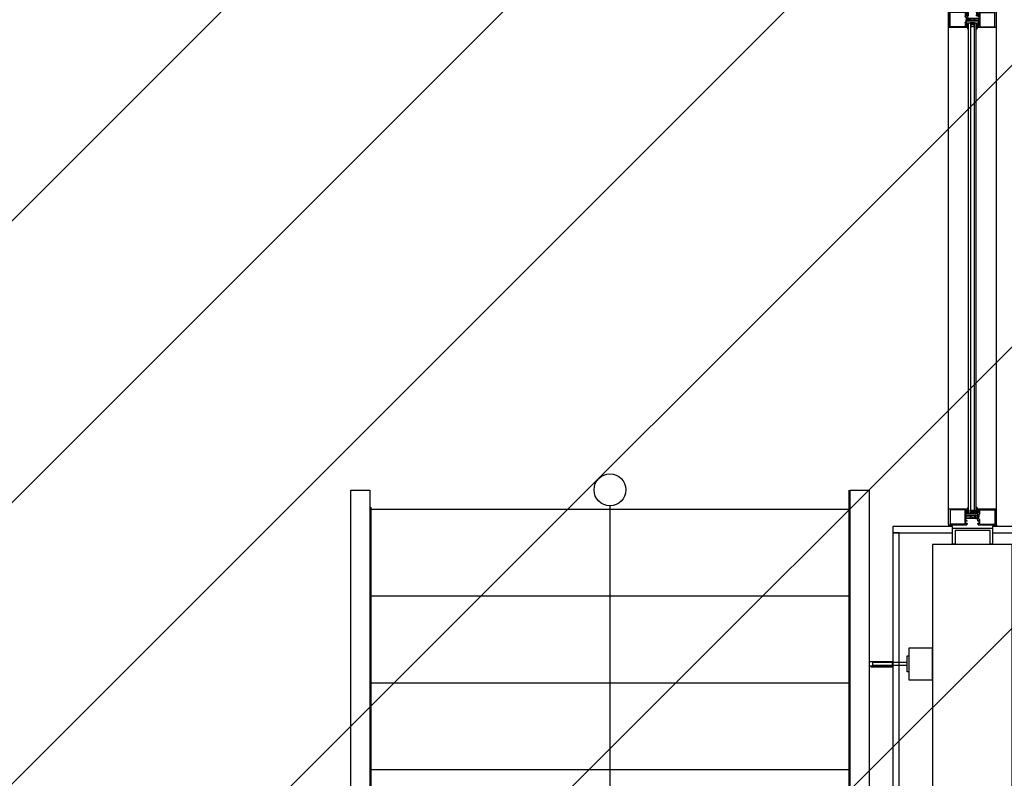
# Model space of a CAD drawing. Header units: millimetres. Extents: x 11314 to 117107, y -3618 to 64487.
# Tile 31 of 36: x 104006 to 107098, y 44539 to 46921. Entities that reach past the tile are written whole.
import ezdxf

# ---------------------------------------------------------------- set-up
doc = ezdxf.new("R2010")
doc.units = ezdxf.units.MM
doc.header["$MEASUREMENT"] = 0
doc.layers.get('0').update_dxf_attribs({"linetype": 'CONTINUOUS'})
for name, color, linetype in [('A-AREA-NIC', 8, 'CONTINUOUS'), ('A-FLOR-LEVL', 7, 'CONTINUOUS'), ('A-FLOR-STRS', 9, 'CONTINUOUS'), ('A-GLAZ', 8, 'CONTINUOUS'), ('I-WALL', 8, 'CONTINUOUS'), ('S-COLS', 7, 'CONTINUOUS')]:
    doc.layers.add(name, color=color, linetype=linetype)

# ---------------------------------------------------------------- blocks, each defined once
blk = doc.blocks.new('REY-W')
for p, q in [((53, 91.8), (53, 93.1)), ((79.2, 91.8), (79.2, 93.1)), ((-8.9, 39.2), (-8.9, 87.2)), ((48.4, 88.2), (-7.9, 88.2)), ((-3.9, 85.2), (-3.9, 41.2)), ((42.6, 85.7), (-3.4, 85.7)), ((43.1, 72.7), (43.1, 85.2)), ((46.4, 69.3), (43.2, 72.4)), ((45.7, 82.7), (45.7, 76.5)), ((47, 82.8), (46.2, 81.7)), ((46.2, 81.7), (46.2, 77.5)), ((47, 76.5), (46.2, 77.5)), ((46.2, 76), (47.4, 76)), ((46.4, 69.3), (46.4, 63.6)), ((46.4, 57.1), (46.4, 62.8)), ((47.2, 84.2), (47.4, 84.2)), ((47.2, 80.8), (47.2, 78.4)), ((48.7, 81.3), (47.7, 81.3)), ((48.7, 77.9), (47.7, 77.9)), ((47.9, 83.2), (47.9, 83.7)), ((48.7, 82.4), (47.9, 82.4)), ((47.9, 76.5), (47.9, 77)), ((48.7, 76.8), (47.9, 76.8)), ((48.9, 87.7), (48.9, 87.3)), ((48.9, 87.2), (48.9, 84.2)), ((48.9, 76), (48.9, 65.2)), ((48.9, 65.2), (48.9, 68)), ((54.6, 68), (48.9, 68)), ((49.2, 82.9), (49.2, 88)), ((49.2, 80.8), (49.2, 78.4)), ((49.2, 74), (49.2, 76.3)), ((49.2, 74), (51.8, 74)), ((49.4, 64.7), (49.7, 64.7)), ((50.1, 64.7), (49.4, 64.7)), ((51.7, 63.6), (50, 64.6)), ((51.7, 62.8), (50, 61.8)), ((51.4, 63.6), (50.1, 64.7)), ((51.4, 62.9), (50.1, 61.7)), ((51.5, 85.7), (51.5, 83.9)), ((51.5, 81.4), (51.5, 80.2)), ((51.5, 77.7), (51.5, 76.5)), ((51.8, 83.6), (51.9, 83.6)), ((51.8, 79.9), (51.9, 79.9)), ((51.8, 76.2), (51.9, 76.2)), ((52.2, 85.3), (52.2, 83.9)), ((52.2, 81.5), (52.2, 80.2)), ((52.2, 77.9), (52.2, 76.5)), ((53, 85.3), (53, 83.6)), ((53, 81.5), (53, 79.9)), ((53, 77.9), (53, 76.2)), ((54.6, 64.9), (54.6, 68)), ((54.6, 64.9), (56, 64.9)), ((54.9, 67.7), (54.9, 65.7)), ((86.1, 68.2), (55.4, 68.2)), ((55.8, 65.2), (55.4, 65.2)), ((55.8, 66.2), (57.2, 66.2)), ((55.8, 65.2), (55.8, 66.2)), ((56.3, 64.1), (56, 64.9)), ((56.3, 62.3), (56, 61.5)), ((56.3, 64.1), (57.4, 64)), ((56.3, 62.3), (57.4, 62.5)), ((56.6, 66), (60.1, 63.7)), ((56.6, 66), (56.6, 64.9)), ((57.6, 64.4), (56.6, 64.9)), ((56.6, 60.4), (60.1, 62.7)), ((57.6, 62.1), (56.6, 61.5)), ((58.2, 65.2), (57.2, 66.2)), ((57.6, 64.2), (57.6, 64.2)), ((57.6, 62.3), (57.6, 62.3)), ((58.2, 65.2), (58.6, 65.2)), ((59.3, 65.9), (58.6, 65.2)), ((59.3, 65.9), (60, 65.2)), ((60, 65.2), (60.4, 65.2)), ((60.1, 63.2), (60.1, 63.7)), ((60.1, 63.2), (60.1, 62.7)), ((61.1, 65.9), (60.4, 65.2)), ((61.1, 65.9), (61.8, 65.2)), ((61.8, 65.2), (62.2, 65.2)), ((62.9, 65.9), (62.2, 65.2)), ((62.9, 65.9), (63.6, 65.2)), ((63.6, 65.2), (64, 65.2)), ((64.7, 65.9), (64, 65.2)), ((64.7, 65.9), (65.4, 65.2)), ((65.4, 65.2), (65.8, 65.2)), ((66.5, 65.9), (65.8, 65.2)), ((66.5, 65.9), (67.2, 65.2)), ((67.6, 65.2), (67.2, 65.2)), ((68.3, 65.9), (67.6, 65.2)), ((68.3, 65.9), (70.1, 65.3)), ((70.5, 61.3), (70.5, 64.8)), ((70.5, 61.3), (70.5, 64.8)), ((72.5, 61), (72.5, 65.5)), ((86.1, 66), (73, 66)), ((79.2, 85.3), (79.2, 83.6)), ((79.2, 81.5), (79.2, 79.9)), ((79.2, 77.9), (79.2, 76.2)), ((80, 85.3), (80, 83.9)), ((80, 81.5), (80, 80.2)), ((80, 77.9), (80, 76.5)), ((80.3, 83.6), (80.3, 83.6)), ((80.3, 79.9), (80.3, 79.9)), ((80.3, 76.2), (80.3, 76.2)), ((83, 74), (80.4, 74)), ((80.6, 85.7), (80.6, 83.9)), ((80.6, 81.4), (80.6, 80.2)), ((80.6, 77.7), (80.6, 76.5)), ((83, 82.9), (83, 88)), ((83, 80.8), (83, 78.4)), ((83, 74), (83, 76.3)), ((83.4, 83.6), (83.4, 87.7)), ((83.4, 75.4), (83.4, 75.1)), ((83.5, 82.4), (84.3, 82.4)), ((83.5, 81.3), (84.5, 81.3)), ((83.5, 77.9), (84.5, 77.9)), ((83.5, 76.8), (84.3, 76.8)), ((140.1, 88.2), (83.9, 88.2)), ((84.4, 82.6), (84.4, 83.1)), ((84.4, 76.4), (84.4, 75.9)), ((84.4, 74.1), (86.1, 74.1)), ((85.6, 83.6), (84.9, 83.6)), ((86.1, 75.4), (84.9, 75.4)), ((85, 80.8), (85, 78.4)), ((85.2, 82.8), (86, 81.7)), ((85.2, 76.5), (86, 77.5)), ((86, 81.7), (86, 77.5)), ((86.6, 82.6), (86.6, 75.9)), ((86.6, 73), (86.6, 73.6)), ((86.6, 72.4), (86.6, 68.7)), ((86.6, 65.5), (86.6, 61)), ((89.1, 41.2), (89.1, 85.2)), ((89.6, 85.7), (135.6, 85.7)), ((136.1, 85.2), (136.1, 41.2)), ((141.1, 39.2), (141.1, 87.2)), ((48.4, 38.2), (-7.8, 38.2)), ((48.4, 38.2), (-7.8, 38.2)), ((42.6, 40.7), (-3.4, 40.7)), ((43.1, 41.2), (43.1, 53.7)), ((46.4, 57.1), (43.2, 54.1)), ((45.7, 43.7), (45.7, 49.9)), ((46.2, 50.4), (47.4, 50.4)), ((47, 50), (46.2, 48.9)), ((46.2, 44.7), (46.2, 48.9)), ((47, 43.7), (46.2, 44.7)), ((47.2, 45.6), (47.2, 48)), ((47.2, 42.2), (47.4, 42.2)), ((48.7, 48.5), (47.7, 48.5)), ((48.7, 45.1), (47.7, 45.1)), ((47.9, 49.9), (47.9, 49.4)), ((48.7, 49.6), (47.9, 49.6)), ((48.7, 44), (47.9, 44)), ((47.9, 43.2), (47.9, 42.7)), ((48.9, 50.4), (48.9, 61.2)), ((48.9, 61.2), (48.9, 58.4)), ((54.6, 58.4), (48.9, 58.4)), ((48.9, 39.2), (48.9, 42.2)), ((48.9, 39.1), (48.9, 38.7)), ((49.2, 52.4), (49.2, 50.1)), ((49.2, 52.4), (51.8, 52.4)), ((49.2, 45.6), (49.2, 48)), ((49.2, 43.5), (49.2, 38.5)), ((49.4, 61.7), (49.7, 61.7)), ((50.1, 61.7), (49.4, 61.7)), ((51.5, 48.7), (51.5, 50)), ((51.5, 45), (51.5, 46.3)), ((51.5, 40.7), (51.5, 42.5)), ((51.8, 50.3), (51.9, 50.3)), ((51.8, 46.6), (51.9, 46.6)), ((51.8, 42.8), (51.9, 42.8)), ((52.2, 48.6), (52.2, 50)), ((52.2, 44.9), (52.2, 46.3)), ((52.2, 41.2), (52.2, 42.5)), ((53, 48.6), (53, 50.2)), ((53, 44.9), (53, 46.5)), ((53, 41.2), (53, 42.8)), ((53, 34.7), (53, 33.3)), ((54.6, 61.5), (54.6, 58.4)), ((54.6, 61.5), (56, 61.5)), ((54.9, 58.7), (54.9, 60.7)), ((55.8, 61.2), (55.4, 61.2)), ((55.4, 58.2), (86.1, 58.2)), ((55.8, 61.2), (55.8, 60.2)), ((56.3, 60.2), (55.8, 60.2)), ((57.3, 61.2), (56.3, 60.2)), ((56.6, 60.4), (56.6, 61.5)), ((57.3, 61.2), (57.7, 61.2)), ((58.4, 60.5), (57.7, 61.2)), ((59.1, 61.2), (58.4, 60.5)), ((59.5, 61.2), (59.1, 61.2)), ((60.2, 60.5), (59.5, 61.2)), ((60.2, 60.5), (60.9, 61.2)), ((61.3, 61.2), (60.9, 61.2)), ((62, 60.5), (61.3, 61.2)), ((62.7, 61.2), (62, 60.5)), ((62.7, 61.2), (63.1, 61.2)), ((63.8, 60.5), (63.1, 61.2)), ((64.5, 61.2), (63.8, 60.5)), ((64.9, 61.2), (64.5, 61.2)), ((65.6, 60.5), (64.9, 61.2)), ((66.3, 61.2), (65.6, 60.5)), ((66.7, 61.2), (66.3, 61.2)), ((67.4, 60.5), (66.7, 61.2)), ((68.1, 61.2), (67.4, 60.5)), ((68.5, 61.2), (68.1, 61.2)), ((69.2, 60.5), (68.5, 61.2)), ((69.2, 60.5), (70.1, 60.9)), ((86.1, 60.5), (73, 60.5)), ((79.2, 48.6), (79.2, 50.2)), ((79.2, 44.9), (79.2, 46.5)), ((79.2, 41.2), (79.2, 42.8)), ((79.2, 34.7), (79.2, 33.3)), ((80, 48.6), (80, 50)), ((80, 44.9), (80, 46.3)), ((80, 41.2), (80, 42.5)), ((80.3, 50.3), (80.3, 50.3)), ((80.3, 46.6), (80.3, 46.6)), ((80.3, 42.8), (80.3, 42.8)), ((80.6, 48.7), (80.6, 50)), ((80.6, 45), (80.6, 46.3)), ((80.6, 40.7), (80.6, 42.5)), ((83, 52.4), (81.7, 52.4)), ((83, 52.4), (83, 50.1)), ((83, 45.6), (83, 48)), ((83, 43.5), (83, 38.5)), ((83.4, 50.8), (83.4, 51.1)), ((83.4, 42.6), (83.4, 38.7)), ((83.5, 49.6), (84.3, 49.6)), ((83.5, 48.5), (84.5, 48.5)), ((83.5, 45.1), (84.5, 45.1)), ((83.5, 44), (84.3, 44)), ((140.1, 38.2), (83.9, 38.2)), ((84.4, 52.1), (86.1, 52.1)), ((84.4, 49.8), (84.4, 50.3)), ((84.4, 43.6), (84.4, 43.1)), ((86.1, 50.8), (84.9, 50.8)), ((85.6, 42.6), (84.9, 42.6)), ((85, 45.6), (85, 48)), ((85.2, 50), (86, 48.9)), ((85.2, 43.7), (86, 44.7)), ((86, 44.7), (86, 48.9)), ((86.6, 54), (86.6, 57.7)), ((86.6, 53.4), (86.6, 52.6)), ((86.6, 43.6), (86.6, 50.3)), ((89.6, 40.7), (135.6, 40.7))]:
    blk.add_line(p, q)
for centre, radius, start, end in [((52.7, 92.1), 1, 76.5368, 155.5909), ((79.4, 92.1), 1, 24.4091, 103.4632), ((-7.9, 87.2), 1, 90, 180), ((-3.4, 85.2), 0.5, 90, 180), ((42.6, 85.2), 0.5, 0, 90), ((43.6, 72.7), 0.5, 180, 225), ((47.2, 82.7), 1.5, 90, 180), ((46.2, 76.5), 0.5, 180, 270), ((46.4, 63.2), 0.4, 0, 90), ((46.4, 63.2), 0.4, 270, 0), ((47.4, 82.4), 0.5, 90, 135), ((47.4, 76.8), 0.5, 225, 270), ((47.7, 80.8), 0.5, 90, 180), ((47.7, 78.4), 0.5, 180, 270), ((47.4, 83.7), 0.5, 0, 90), ((47.4, 82.4), 0.5, 0, 90), ((47.4, 76.8), 0.5, 270, 0), ((47.4, 76.5), 0.5, 270, 0), ((47.9, 84.2), 1, 270, 0), ((47.9, 76), 1, 0.0006, 90.0012), ((48.4, 87.7), 0.5, 360, 90), ((48.7, 82.9), 0.5, 270, 0), ((48.7, 80.8), 0.5, 0, 90), ((48.7, 78.4), 0.5, 270, 0), ((48.7, 76.3), 0.5, 0, 90), ((49.4, 65.2), 0.5, 180, 270), ((49.4, 65.2), 0.5, 180, 270), ((44.4, 94), 7.58, 309.9859, 349.3184), ((49.4, 88), 0.2, 121.3814, 180), ((49.7, 64.2), 0.5, 58.4576, 90), ((51, 63.2), 0.5, 309.431, 51.9057), ((53.5, 85.7), 2, 135.6853, 180), ((51.8, 83.9), 0.3, 180, 270), ((51.8, 81.4), 0.3, 121.439, 180), ((51.8, 80.2), 0.3, 180, 270), ((51.8, 77.7), 0.3, 121.2665, 180), ((51.8, 76.5), 0.3, 180, 270), ((50.7, 92.3), 1, 354.4757, 354.6465), ((50.2, 84.1), 2.78, 301.439, 350.6633), ((50.2, 80.4), 2.78, 301.2664, 350.6633), ((51.4, 63.2), 0.5, 0, 49.34), ((51.4, 63.2), 0.5, 310.66, 0), ((51.7, 75), 0.965, 278.1591, 13.3639), ((51.9, 83.9), 0.3, 270, 0), ((51.9, 80.2), 0.3, 270, 0), ((51.9, 76.5), 0.3, 270, 0), ((50.7, 88.5), 2, 315.6854, 352.0326), ((52.6, 85.3), 0.4, 90, 180), ((52.6, 81.5), 0.4, 90, 180), ((52.6, 77.9), 0.4, 90, 180), ((52.6, 85.3), 0.4, 0, 90), ((52.6, 81.5), 0.4, 0, 90), ((52.6, 77.9), 0.4, 0, 90), ((50.2, 76.7), 2.78, 328.0806, 350.6633), ((16.6, 93.3), 36.4, 352.0327, 357.612), ((55.4, 67.7), 0.5, 90, 180), ((55.4, 65.7), 0.5, 180, 270), ((57.4, 64.2), 0.2, 261.2538, 0), ((57.4, 62.3), 0.2, 360, 98.7462), ((57.4, 64.2), 0.2, 360, 56.9999), ((57.4, 62.3), 0.2, 303.0001, 0), ((70, 64.8), 0.5, 360, 69.9999), ((73, 65.5), 0.5, 90, 180), ((115.5, 93.3), 36.4, 182.388, 187.9673), ((79.6, 85.3), 0.4, 90, 180), ((81.9, 84.1), 2.78, 189.3367, 238.561), ((79.6, 81.5), 0.4, 90, 180), ((81.9, 80.4), 2.78, 189.3367, 238.7336), ((79.6, 77.9), 0.4, 90, 180), ((81.9, 76.7), 2.78, 189.3367, 211.9194), ((81.5, 88.5), 2, 187.9674, 224.3146), ((80.5, 75), 0.965, 166.6361, 261.8409), ((79.6, 85.3), 0.4, 360, 90), ((79.6, 81.5), 0.4, 360, 90), ((79.6, 77.9), 0.4, 360, 90), ((78.6, 85.7), 2, 360, 44.3147), ((80.3, 83.9), 0.3, 180, 270), ((80.3, 80.2), 0.3, 180, 270), ((80.3, 76.5), 0.3, 180, 270), ((87.8, 94), 7.58, 190.6816, 230.0141), ((80.3, 83.9), 0.3, 270, 360), ((80.3, 80.2), 0.3, 270, 360), ((80.3, 76.5), 0.3, 270, 360), ((81.4, 92.3), 1, 185.3535, 185.5243), ((80.3, 81.4), 0.3, 360, 58.561), ((80.3, 77.7), 0.3, 360, 58.7335), ((82.8, 88), 0.2, 360, 58.6186), ((83.5, 82.9), 0.5, 180, 270), ((83.5, 80.8), 0.5, 90, 180), ((83.5, 78.4), 0.5, 180, 270), ((83.5, 76.3), 0.5, 90, 180), ((83.9, 87.7), 0.5, 90, 180), ((84.4, 83.6), 1, 180, 270), ((84.4, 75.4), 1, 90, 180), ((84.4, 75.1), 1, 180, 270), ((84.8, 82.4), 0.5, 90, 180), ((84.8, 76.8), 0.5, 180, 270), ((84.9, 83.1), 0.5, 90, 180), ((84.9, 75.9), 0.5, 180, 270), ((84.5, 80.8), 0.5, 360, 90), ((84.5, 78.4), 0.5, 270, 360), ((84.8, 82.4), 0.5, 45, 90), ((84.8, 76.8), 0.5, 270, 315), ((85.6, 82.6), 1, 360, 90), ((86.1, 75.9), 0.5, 270, 360), ((86.1, 73.6), 0.5, 360, 90), ((86.1, 68.7), 0.5, 270, 360), ((86.1, 65.5), 0.5, 360, 90), ((86.6, 72.7), 0.3, 270, 90), ((89.6, 85.2), 0.5, 90, 180), ((135.6, 85.2), 0.5, 0, 90), ((140.1, 87.2), 1, 360, 90), ((-7.9, 39.2), 1, 180, 270), ((-3.4, 41.2), 0.5, 180, 270), ((42.6, 41.2), 0.5, 270, 0), ((43.6, 53.7), 0.5, 135, 180), ((46.2, 49.9), 0.5, 90, 180), ((47.2, 43.7), 1.5, 180, 270), ((47.4, 49.6), 0.5, 90, 135), ((47.4, 44), 0.5, 225, 270), ((47.7, 48), 0.5, 90, 180), ((47.7, 45.6), 0.5, 180, 270), ((47.4, 49.9), 0.5, 0, 90), ((47.4, 49.6), 0.5, 360, 90), ((47.4, 44), 0.5, 270, 360), ((47.4, 42.7), 0.5, 270, 0), ((47.9, 50.4), 1, 269.9989, 359.9994), ((47.9, 42.2), 1, 0, 90), ((48.4, 38.7), 0.5, 270, 0), ((48.7, 50.1), 0.5, 270, 0), ((48.7, 48), 0.5, 360, 90), ((48.7, 45.6), 0.5, 270, 360), ((48.7, 43.5), 0.5, 360, 90), ((49.4, 61.2), 0.5, 90, 180), ((49.4, 61.2), 0.5, 90, 180), ((49.4, 38.5), 0.2, 180, 238.6186), ((44.4, 32.5), 7.58, 10.6816, 50.0141), ((49.7, 62.2), 0.5, 270, 301.5424), ((51.8, 50), 0.3, 90, 180), ((51.8, 48.7), 0.3, 180, 238.7335), ((51.8, 46.3), 0.3, 90, 180), ((51.8, 45), 0.3, 180, 238.561), ((51.8, 42.5), 0.3, 90, 180), ((53.5, 40.7), 2, 180, 224.3147), ((50.2, 46.1), 2.78, 9.3367, 58.7336), ((50.2, 42.4), 2.78, 9.3367, 58.561), ((50.7, 34.1), 1, 5.3535, 5.5243), ((51.7, 51.5), 0.965, 346.6361, 81.8409), ((52.7, 34.3), 1, 204.4091, 283.4632), ((51.9, 50), 0.3, 360, 90), ((51.9, 46.3), 0.3, 360, 90), ((51.9, 42.5), 0.3, 360, 90), ((50.7, 37.9), 2, 7.9674, 44.3146), ((52.6, 48.6), 0.4, 180, 270), ((52.6, 44.9), 0.4, 180, 270), ((52.6, 41.2), 0.4, 180, 270), ((50.2, 49.8), 2.78, 9.3367, 31.9194), ((52.6, 48.6), 0.4, 270, 360), ((52.6, 44.9), 0.4, 270, 360), ((52.6, 41.2), 0.4, 270, 360), ((16.6, 33.2), 36.4, 2.388, 7.9673), ((55.4, 60.7), 0.5, 90, 180), ((55.4, 58.7), 0.5, 180, 270), ((70, 61.3), 0.5, 290.0005, 0.0007), ((73, 61), 0.5, 180, 270), ((81.9, 49.8), 2.78, 148.0806, 170.6633), ((79.6, 48.6), 0.4, 180, 270), ((81.9, 46.1), 2.78, 121.2664, 170.6633), ((79.6, 44.9), 0.4, 180, 270), ((81.9, 42.4), 2.78, 121.439, 170.6633), ((79.6, 41.2), 0.4, 180, 270), ((115.5, 33.2), 36.4, 172.0327, 177.612), ((79.4, 34.3), 1, 256.5368, 335.5909), ((81.5, 37.9), 2, 135.6854, 172.0326), ((81.7, 49.9), 2.5, 90, 148.0806), ((79.6, 48.6), 0.4, 270, 0), ((79.6, 44.9), 0.4, 270, 0), ((79.6, 41.2), 0.4, 270, 0), ((80.3, 50), 0.3, 90, 180), ((80.3, 46.3), 0.3, 90, 180), ((80.3, 42.5), 0.3, 90, 180), ((78.6, 40.7), 2, 315.6853, 0), ((80.3, 50), 0.3, 0, 90), ((80.3, 46.3), 0.3, 0, 90), ((80.3, 42.5), 0.3, 0, 90), ((87.8, 32.5), 7.58, 129.9859, 169.3184), ((81.4, 34.1), 1, 174.4757, 174.6465), ((80.3, 48.7), 0.3, 301.2665, 0), ((80.3, 45), 0.3, 301.439, 0), ((82.8, 38.5), 0.2, 301.3814, 0), ((83.5, 50.1), 0.5, 180, 270), ((83.5, 48), 0.5, 90, 180), ((83.5, 45.6), 0.5, 180, 270), ((83.5, 43.5), 0.5, 90, 180), ((84.4, 51.1), 1, 90, 180), ((84.4, 50.8), 1, 180, 270), ((84.4, 42.6), 1, 90, 180), ((83.9, 38.7), 0.5, 180, 270), ((84.8, 49.6), 0.5, 90, 180), ((84.8, 44), 0.5, 180, 270), ((84.9, 50.3), 0.5, 90, 180), ((84.9, 43.1), 0.5, 180, 270), ((84.5, 48), 0.5, 0, 90), ((84.5, 45.6), 0.5, 270, 0), ((84.8, 49.6), 0.5, 45, 90), ((84.8, 44), 0.5, 270, 315), ((85.6, 43.6), 1, 270, 0), ((86.1, 61), 0.5, 270, 360), ((86.1, 57.7), 0.5, 360, 90), ((86.1, 52.6), 0.5, 270, 0), ((86.1, 50.3), 0.5, 360, 90), ((86.6, 53.7), 0.3, 270, 90), ((89.6, 41.2), 0.5, 180, 270), ((135.6, 41.2), 0.5, 270, 0), ((140.1, 39.2), 1, 270, 360)]:
    blk.add_arc(centre, radius, start, end)

msp = doc.modelspace()

# ---------------------------------------------------------------- linework, layer by layer
at = {"layer": 'A-AREA-NIC', "linetype": 'Continuous'}
for p, q in [((91295.5, 33603.3), (107539, 49846.7)), ((91295.5, 32719.4), (108422.8, 49846.7)), ((91865.7, 32405.6), (109306.7, 49846.7)), ((91996.4, 31652.5), (110190.6, 49846.7)), ((91996.4, 30768.6), (111074.5, 49846.7)), ((91996.4, 29884.8), (111958.4, 49846.7))]:
    msp.add_line(p, q, dxfattribs=at)
at = {"layer": 'A-FLOR-LEVL'}
for points in [[(106609.4, 45443.3), (106609.4, 45383.3), (105109.4, 45383.3)], [(106609.4, 45390.6), (106609.4, 45110.6), (105109.4, 45110.6), (105109.4, 45390.6)], [(106609.4, 45117.9), (106609.4, 44837.9), (105109.4, 44837.9), (105109.4, 45117.9)], [(106609.4, 44845.1), (106609.4, 44565.1), (105109.4, 44565.1), (105109.4, 44845.1)], [(106609.4, 44572.4), (106609.4, 44292.4), (105109.4, 44292.4), (105109.4, 44572.4)]]:
    msp.add_lwpolyline(points, dxfattribs=at)
at = {"layer": 'A-FLOR-LEVL', "flags": 128}
msp.add_lwpolyline([(105859.4, 45394.8), (105859.4, 40149.8)], dxfattribs=at)
at = {"layer": 'A-FLOR-LEVL'}
msp.add_circle((105859.4, 45444.8), 50, dxfattribs=at)
at = {"layer": 'A-FLOR-STRS'}
for p, q in [((106745.9, 44904.9), (106674.4, 44904.9)), ((106792.9, 44902.9), (106684.4, 44902.9)), ((106684.4, 44902.9), (106684.4, 44892.9)), ((106745.9, 44904.9), (106745.9, 44890.9)), ((106745.9, 44890.9), (106674.4, 44890.9)), ((106678.4, 44888.8), (106747.9, 44888.8)), ((106792.9, 44892.9), (106684.4, 44892.9))]:
    msp.add_line(p, q, dxfattribs=at)
for points in [[(105045.4, 45443.3), (105105.4, 45443.3), (105105.4, 37069.1), (103967.9, 37069.1)], [(104027.9, 37129.1), (105045.4, 37129.1), (105045.4, 45443.3)], [(106673.5, 45443.3), (106673.5, 37069.1), (106613.5, 37069.1), (106613.5, 45443.3), (106673.5, 45443.3)]]:
    msp.add_lwpolyline(points, dxfattribs=at)
for points in [[(106797.9, 44847.9), (106872.9, 44847.9), (106872.9, 44947.9), (106797.9, 44947.9)], [(106792.9, 44922.9), (106797.9, 44922.9), (106797.9, 44872.9), (106792.9, 44872.9)]]:
    msp.add_lwpolyline(points, close=True, dxfattribs=at)
at = {"layer": 'A-GLAZ'}
for p, q in [((106923.1, 45335.9), (106923.1, 48506.9)), ((107073.1, 45335.9), (107073.1, 48506.9)), ((106991.9, 46911.5), (106991.9, 45369.7)), ((106924.1, 45384.9), (106980.3, 45384.9)), ((106928.1, 45381.9), (106928.1, 45337.9)), ((106974.6, 45382.4), (106928.6, 45382.4)), ((106975.1, 45337.9), (106975.1, 45381.9)), ((106977.6, 45379.3), (106977.6, 45372.6)), ((106977.6, 45369.7), (106977.6, 45370.3)), ((106977.6, 45369.1), (106977.6, 45365.4)), ((106978.1, 45372.1), (106979.3, 45372.1)), ((106979.8, 45370.8), (106978.1, 45370.8)), ((106978.1, 45364.9), (107008.8, 45364.9)), ((106979, 45379.4), (106978.2, 45378.4)), ((106978.2, 45378.4), (106978.2, 45374.2)), ((106979, 45373.1), (106978.2, 45374.2)), ((106978.6, 45380.3), (106979.3, 45380.3)), ((106979.2, 45377.5), (106979.2, 45375.1)), ((106980.7, 45378), (106979.7, 45378)), ((106980.7, 45374.6), (106979.7, 45374.6)), ((106979.8, 45379.3), (106979.8, 45379.8)), ((106979.8, 45373.1), (106979.8, 45372.6)), ((106980.7, 45379.1), (106979.9, 45379.1)), ((106980.7, 45373.5), (106979.9, 45373.5)), ((106980.8, 45380.3), (106980.8, 45384.4)), ((106980.8, 45372.1), (106980.8, 45371.8)), ((106981.2, 45379.6), (106981.2, 45384.6)), ((106981.2, 45377.5), (106981.2, 45375.1)), ((106981.2, 45370.7), (106981.2, 45373)), ((106981.2, 45370.7), (106983.8, 45370.7)), ((106983.6, 45382.4), (106983.6, 45380.6)), ((106983.6, 45378.1), (106983.6, 45376.8)), ((106983.6, 45374.4), (106983.6, 45373.1)), ((106983.9, 45380.3), (106983.9, 45380.3)), ((106983.9, 45376.5), (106983.9, 45376.5)), ((106983.9, 45372.8), (106983.9, 45372.8)), ((106984.2, 45381.9), (106984.2, 45380.6)), ((106984.2, 45378.2), (106984.2, 45376.8)), ((106984.2, 45374.5), (106984.2, 45373.1)), ((106985, 45388.4), (106985, 45389.8)), ((106985, 45381.9), (106985, 45380.3)), ((106985, 45378.2), (106985, 45376.6)), ((106985, 45374.5), (106985, 45372.9)), ((107009.3, 45364.4), (107009.3, 45362.4)), ((107009.5, 45361.6), (107009.5, 45364.7)), ((107009.5, 45364.7), (107015.3, 45364.7)), ((107011.2, 45388.4), (107011.2, 45389.8)), ((107011.2, 45381.9), (107011.2, 45380.3)), ((107011.2, 45378.2), (107011.2, 45376.6)), ((107011.2, 45374.5), (107011.2, 45372.9)), ((107012, 45381.9), (107012, 45380.6)), ((107012, 45378.2), (107012, 45376.8)), ((107012, 45374.5), (107012, 45373.1)), ((107012.4, 45380.3), (107012.3, 45380.3)), ((107012.4, 45376.5), (107012.3, 45376.5)), ((107012.4, 45372.8), (107012.3, 45372.8)), ((107015, 45370.7), (107012.4, 45370.7)), ((107012.7, 45382.4), (107012.7, 45380.6)), ((107012.7, 45378.1), (107012.7, 45376.8)), ((107012.7, 45374.4), (107012.7, 45373.1)), ((107015, 45379.6), (107015, 45384.6)), ((107015, 45377.5), (107015, 45375.1)), ((107015, 45370.7), (107015, 45373)), ((107015.3, 45384.4), (107015.3, 45384)), ((107015.3, 45383.9), (107015.3, 45380.9)), ((107015.3, 45361.9), (107015.3, 45372.7)), ((107015.5, 45379.1), (107016.3, 45379.1)), ((107015.5, 45378), (107016.5, 45378)), ((107015.5, 45374.6), (107016.5, 45374.6)), ((107015.5, 45373.5), (107016.3, 45373.5)), ((107015.8, 45384.9), (107072.1, 45384.9)), ((107016.3, 45379.9), (107016.3, 45380.4)), ((107016.3, 45373.2), (107016.3, 45373.7)), ((107017, 45380.9), (107016.8, 45380.9)), ((107018, 45372.7), (107016.8, 45372.7)), ((107017, 45377.5), (107017, 45375.1)), ((107017.2, 45379.4), (107018, 45378.4)), ((107017.2, 45373.1), (107018, 45374.2)), ((107017.8, 45366), (107021, 45369)), ((107017.8, 45366), (107017.8, 45360.3)), ((107018, 45378.4), (107018, 45374.2)), ((107018.5, 45379.4), (107018.5, 45373.2)), ((107021.1, 45369.4), (107021.1, 45381.9)), ((107021.6, 45382.4), (107067.6, 45382.4)), ((107068.1, 45381.9), (107068.1, 45337.9)), ((106924.1, 45334.9), (106980.3, 45334.9)), ((106974.6, 45337.4), (106928.6, 45337.4)), ((106977.6, 45362.1), (106977.6, 45357.6)), ((106977.6, 45350.7), (106977.6, 45354.4)), ((106977.6, 45350.1), (106977.6, 45349.2)), ((106977.6, 45340.2), (106977.6, 45346.9)), ((106978.1, 45362.6), (106991.2, 45362.6)), ((106978.1, 45357.1), (106991.2, 45357.1)), ((107008.8, 45354.9), (106978.1, 45354.9)), ((106979.8, 45348.7), (106978.1, 45348.7)), ((106978.1, 45347.4), (106979.3, 45347.4)), ((106978.6, 45339.2), (106979.3, 45339.2)), ((106979.8, 45346.4), (106979.8, 45346.9)), ((106979.8, 45340.2), (106979.8, 45339.7)), ((106980.8, 45347.4), (106980.8, 45347.7)), ((106980.8, 45339.2), (106980.8, 45335.4)), ((106991.7, 45357.6), (106991.7, 45362.1)), ((106993.7, 45358), (106993.7, 45361.4)), ((106993.7, 45358), (106993.7, 45361.4)), ((106995.9, 45362.6), (106994, 45361.9)), ((106995, 45357.2), (106994, 45357.5)), ((106995, 45357.2), (106995.7, 45357.9)), ((106995.7, 45357.9), (106996.1, 45357.9)), ((106995.9, 45362.6), (106996.6, 45361.9)), ((106996.1, 45357.9), (106996.8, 45357.2)), ((106996.6, 45361.9), (106997, 45361.9)), ((106996.8, 45357.2), (106997.5, 45357.9)), ((106997.7, 45362.6), (106997, 45361.9)), ((106997.5, 45357.9), (106997.9, 45357.9)), ((106997.7, 45362.6), (106998.4, 45361.9)), ((106997.9, 45357.9), (106998.6, 45357.2)), ((106998.8, 45361.9), (106998.4, 45361.9)), ((106998.6, 45357.2), (106999.3, 45357.9)), ((106999.5, 45362.6), (106998.8, 45361.9)), ((106999.3, 45357.9), (106999.7, 45357.9)), ((106999.5, 45362.6), (107000.2, 45361.9)), ((106999.7, 45357.9), (107000.4, 45357.2)), ((107000.6, 45361.9), (107000.2, 45361.9)), ((107000.4, 45357.2), (107001.1, 45357.9)), ((107001.3, 45362.6), (107000.6, 45361.9)), ((107001.5, 45357.9), (107001.1, 45357.9)), ((107001.3, 45362.6), (107002, 45361.9)), ((107001.5, 45357.9), (107002.2, 45357.2)), ((107002.4, 45361.9), (107002, 45361.9)), ((107002.2, 45357.2), (107002.9, 45357.9)), ((107003.1, 45362.6), (107002.4, 45361.9)), ((107002.9, 45357.9), (107003.3, 45357.9)), ((107003.1, 45362.6), (107003.8, 45361.9)), ((107004, 45357.2), (107003.3, 45357.9)), ((107004.2, 45361.9), (107003.8, 45361.9)), ((107007.5, 45362.7), (107004, 45360.4)), ((107004, 45359.3), (107004, 45360.4)), ((107007.5, 45357.1), (107004, 45359.3)), ((107004, 45357.2), (107004.7, 45357.9)), ((107004.9, 45362.6), (107004.2, 45361.9)), ((107004.7, 45357.9), (107005.1, 45357.9)), ((107004.9, 45362.6), (107005.6, 45361.9)), ((107005.1, 45357.9), (107005.8, 45357.2)), ((107006, 45361.9), (107005.6, 45361.9)), ((107005.8, 45357.2), (107006.5, 45357.9)), ((107006, 45361.9), (107007, 45362.9)), ((107006.5, 45360.8), (107006.5, 45360.8)), ((107006.5, 45358.9), (107006.5, 45358.9)), ((107006.9, 45357.9), (107006.5, 45357.9)), ((107006.6, 45361), (107007.5, 45361.6)), ((107006.6, 45358.7), (107007.5, 45358.1)), ((107007.8, 45360.8), (107006.8, 45360.6)), ((107007.8, 45359), (107006.8, 45359.1)), ((107006.9, 45357.9), (107007.9, 45356.9)), ((107008.4, 45362.9), (107007, 45362.9)), ((107007.5, 45362.7), (107007.5, 45361.6)), ((107007.5, 45357.1), (107007.5, 45358.1)), ((107007.8, 45360.8), (107008.1, 45361.6)), ((107007.8, 45359), (107008.1, 45358.2)), ((107007.9, 45356.9), (107008.4, 45356.9)), ((107009.5, 45361.6), (107008.1, 45361.6)), ((107009.5, 45358.2), (107008.1, 45358.2)), ((107008.4, 45361.9), (107008.4, 45362.9)), ((107008.4, 45361.9), (107008.8, 45361.9)), ((107008.4, 45357.9), (107008.4, 45356.9)), ((107008.4, 45357.9), (107008.8, 45357.9)), ((107009.3, 45355.4), (107009.3, 45357.4)), ((107009.5, 45358.2), (107009.5, 45355.1)), ((107009.5, 45355.1), (107015.3, 45355.1)), ((107012.5, 45360.3), (107014.2, 45361.3)), ((107012.5, 45359.5), (107014.2, 45358.4)), ((107012.8, 45360.3), (107014.1, 45361.4)), ((107012.8, 45359.5), (107014.1, 45358.4)), ((107014.1, 45361.4), (107014.8, 45361.4)), ((107014.1, 45358.4), (107014.8, 45358.4)), ((107014.8, 45361.4), (107014.5, 45361.4)), ((107014.8, 45358.4), (107014.5, 45358.4)), ((107015.3, 45347.1), (107015.3, 45357.9)), ((107015.3, 45335.9), (107015.3, 45338.9)), ((107015.3, 45335.8), (107015.3, 45335.4)), ((107015.8, 45334.9), (107072, 45334.9)), ((107016.3, 45346.6), (107016.3, 45346.1)), ((107016.3, 45339.9), (107016.3, 45339.4)), ((107018, 45347.1), (107016.8, 45347.1)), ((107017, 45338.9), (107016.8, 45338.9)), ((107017.8, 45353.8), (107017.8, 45359.5)), ((107017.8, 45353.8), (107021, 45350.7)), ((107018.5, 45340.4), (107018.5, 45346.6)), ((107021.1, 45337.9), (107021.1, 45350.4)), ((107021.6, 45337.4), (107067.6, 45337.4))]:
    msp.add_line(p, q, dxfattribs=at)
for points in [[(106985.9, 45369.7), (106985.9, 46911.5), (106991.9, 46911.5), (106991.9, 45369.7)], [(107003.9, 46905), (107003.9, 46911.5), (106991.9, 46911.5), (106991.9, 46905), (106993.9, 46907), (107001.9, 46907)], [(107003.9, 45369.7), (107003.9, 46911.5), (107008.9, 46911.5), (107008.9, 45369.7)], [(107001.9, 46905), (107001.9, 46906), (106993.9, 46906), (106993.9, 46905), (106992.9, 46905), (106992.9, 46901.5), (107002.9, 46901.5), (107002.9, 46905)], [(107003.9, 45376.3), (107003.9, 45369.7), (106991.9, 45369.7), (106991.9, 45376.3), (106993.9, 45374.3), (107001.9, 45374.3)], [(107001.9, 45376.3), (107001.9, 45375.3), (106993.9, 45375.3), (106993.9, 45376.3), (106992.9, 45376.3), (106992.9, 45379.8), (107002.9, 45379.8), (107002.9, 45376.3)]]:
    msp.add_lwpolyline(points, close=True, dxfattribs=at)
for points in [[(106993.9, 46907), (106991.9, 46905), (106991.9, 46900), (106996.7, 46900), (106997.9, 46901.2), (106999.1, 46900), (107003.9, 46900), (107003.9, 46905), (107001.9, 46907), (106993.9, 46907)], [(106993.9, 45374.3), (106991.9, 45376.3), (106991.9, 45381.3), (106996.7, 45381.3), (106997.9, 45380.1), (106999.1, 45381.3), (107003.9, 45381.3), (107003.9, 45376.3), (107001.9, 45374.3), (106993.9, 45374.3)]]:
    msp.add_lwpolyline(points, dxfattribs=at)
for centre, radius, start, end in [((106924.1, 45383.9), 1, 90, 180), ((106928.6, 45381.9), 0.5, 90, 180), ((106974.6, 45381.9), 0.5, 0, 90), ((106977.6, 45369.4), 0.3, 90, 270), ((106978.6, 45379.3), 1, 90, 180), ((106978.1, 45372.6), 0.5, 180, 270), ((106978.1, 45370.3), 0.5, 90, 180), ((106978.1, 45365.4), 0.5, 180, 270), ((106979.4, 45379.1), 0.5, 0, 135), ((106979.4, 45373.5), 0.5, 225, 0), ((106979.7, 45377.5), 0.5, 90, 180), ((106979.7, 45375.1), 0.5, 180, 270), ((106979.3, 45379.8), 0.5, 0, 90), ((106979.3, 45372.6), 0.5, 270, 0), ((106979.8, 45380.3), 1, 270, 0), ((106979.8, 45372.1), 1, 0, 90), ((106979.8, 45371.8), 1, 270, 0), ((106980.3, 45384.4), 0.5, 0, 90), ((106980.7, 45379.6), 0.5, 270, 0), ((106980.7, 45377.5), 0.5, 0, 90), ((106980.7, 45375.1), 0.5, 270, 0), ((106980.7, 45373), 0.5, 0, 90), ((106981.4, 45384.6), 0.2, 121.3814, 180), ((106976.4, 45390.6), 7.58, 309.9859, 349.3184), ((106985.6, 45382.4), 2, 135.6853, 180), ((106983.9, 45380.6), 0.3, 180, 270), ((106983.9, 45378.1), 0.3, 121.439, 180), ((106983.9, 45376.8), 0.3, 180, 270), ((106983.9, 45374.4), 0.3, 121.2665, 180), ((106983.9, 45373.1), 0.3, 180, 270), ((106982.3, 45380.7), 2.78, 301.439, 350.6633), ((106982.3, 45377), 2.78, 301.2664, 350.6633), ((106982.8, 45389), 1, 354.4757, 354.6465), ((106983.7, 45371.6), 0.965, 278.1591, 13.3639), ((106984.8, 45388.8), 1, 76.5368, 155.5909), ((106983.9, 45380.6), 0.3, 270, 0), ((106983.9, 45376.8), 0.3, 270, 0), ((106983.9, 45373.1), 0.3, 270, 0), ((106982.7, 45385.2), 2, 315.6854, 352.0326), ((106984.6, 45381.9), 0.4, 0, 180), ((106984.6, 45378.2), 0.4, 0, 180), ((106984.6, 45374.5), 0.4, 0, 180), ((106982.3, 45373.3), 2.78, 328.0806, 350.6633), ((106948.6, 45389.9), 36.4, 352.0327, 357.612), ((107008.8, 45364.4), 0.5, 0, 90), ((107011.5, 45388.8), 1, 24.4091, 103.4632), ((107047.6, 45389.9), 36.4, 182.388, 187.9673), ((107011.6, 45381.9), 0.4, 360, 180), ((107014, 45380.7), 2.78, 189.3367, 238.561), ((107011.6, 45378.2), 0.4, 360, 180), ((107014, 45377), 2.78, 189.3367, 238.7336), ((107011.6, 45374.5), 0.4, 360, 180), ((107014, 45373.3), 2.78, 189.3367, 211.9194), ((107013.5, 45385.2), 2, 187.9674, 224.3146), ((107012.5, 45371.6), 0.965, 166.6361, 261.8409), ((107012.3, 45380.6), 0.3, 180, 270), ((107012.3, 45376.8), 0.3, 180, 270), ((107012.3, 45373.1), 0.3, 180, 270), ((107010.7, 45382.4), 2, 360, 44.3147), ((107019.8, 45390.6), 7.58, 190.6816, 230.0141), ((107013.4, 45389), 1, 185.3535, 185.5243), ((107012.4, 45380.6), 0.3, 270, 360), ((107012.4, 45376.8), 0.3, 270, 360), ((107012.4, 45373.1), 0.3, 270, 360), ((107012.4, 45378.1), 0.3, 360, 58.561), ((107012.4, 45374.4), 0.3, 360, 58.7335), ((107014.8, 45384.6), 0.2, 360, 58.6186), ((107015.5, 45379.6), 0.5, 180, 270), ((107015.5, 45377.5), 0.5, 90, 180), ((107015.5, 45375.1), 0.5, 180, 270), ((107015.5, 45373), 0.5, 90, 180), ((107015.8, 45384.4), 0.5, 90, 180), ((107016.3, 45380.9), 1, 180, 270), ((107016.3, 45372.7), 1, 89.9988, 179.9994), ((107016.8, 45380.4), 0.5, 90, 180), ((107016.8, 45379.1), 0.5, 45, 180), ((107016.8, 45373.5), 0.5, 180, 315), ((107016.8, 45373.2), 0.5, 180, 270), ((107016.5, 45377.5), 0.5, 360, 90), ((107016.5, 45375.1), 0.5, 270, 360), ((107017, 45379.4), 1.5, 360, 90), ((107018, 45373.2), 0.5, 270, 360), ((107020.6, 45369.4), 0.5, 315, 360), ((107021.6, 45381.9), 0.5, 90, 180), ((107067.6, 45381.9), 0.5, 0, 90), ((107072.1, 45383.9), 1, 360, 90), ((106924.1, 45335.9), 1, 180, 270), ((106928.6, 45337.9), 0.5, 180, 270), ((106974.6, 45337.9), 0.5, 270, 0), ((106977.6, 45350.4), 0.3, 90, 270), ((106978.1, 45362.1), 0.5, 90, 180), ((106978.1, 45357.6), 0.5, 180, 270), ((106978.1, 45354.4), 0.5, 90, 180), ((106978.1, 45349.2), 0.5, 180, 270), ((106978.1, 45346.9), 0.5, 90, 180), ((106978.6, 45340.2), 1, 180, 270), ((106979.3, 45346.9), 0.5, 0, 90), ((106979.3, 45339.7), 0.5, 270, 0), ((106979.8, 45347.7), 1, 0, 90), ((106979.8, 45347.4), 1, 270, 0), ((106979.8, 45339.2), 1, 0, 90), ((106991.2, 45362.1), 0.5, 0, 90), ((106991.2, 45357.6), 0.5, 270, 0), ((106994.2, 45361.4), 0.5, 110.0001, 180), ((106994.2, 45358), 0.5, 179.9993, 249.9995), ((107006.7, 45360.8), 0.2, 123.0001, 180), ((107006.7, 45360.8), 0.2, 180, 278.7462), ((107006.7, 45358.9), 0.2, 81.2538, 180), ((107006.7, 45358.9), 0.2, 180, 236.9999), ((107008.8, 45362.4), 0.5, 270, 0), ((107008.8, 45357.4), 0.5, 0, 90), ((107008.8, 45355.4), 0.5, 270, 0), ((107012.8, 45359.9), 0.5, 130.66, 229.34), ((107013.1, 45359.9), 0.5, 128.0943, 230.569), ((107014.5, 45360.9), 0.5, 90, 121.5424), ((107014.5, 45358.9), 0.5, 238.4576, 270), ((107014.8, 45361.9), 0.5, 270, 360), ((107014.8, 45361.9), 0.5, 270, 0), ((107014.8, 45357.9), 0.5, 360, 90), ((107014.8, 45357.9), 0.5, 0, 90), ((107016.3, 45347.1), 1, 180.0006, 270.0011), ((107016.3, 45338.9), 1, 90, 180), ((107016.8, 45346.6), 0.5, 90, 180), ((107016.8, 45339.4), 0.5, 180, 270), ((107017, 45340.4), 1.5, 270, 0), ((107017.8, 45359.9), 0.4, 90, 270), ((107018, 45346.6), 0.5, 360, 90), ((107020.6, 45350.4), 0.5, 360, 45), ((107021.6, 45337.9), 0.5, 180, 270), ((107067.6, 45337.9), 0.5, 270, 0), ((107072.1, 45335.9), 1, 270, 360)]:
    msp.add_arc(centre, radius, start, end, dxfattribs=at)
at = {"layer": 'I-WALL'}
for points in [[(106925.3, 45329.7), (106923.1, 45329.7, 0.115006), (106923.7, 45332.3), (106923.7, 45333.5, 0.153996), (106923.2, 45334.9), (106925.3, 45334.9), (106929.2, 45334.9, 0.292169), (106928.5, 45333.6), (106928.5, 45332.5, 0.049044), (106929, 45329.7)], [(107069.4, 45329.7), (107067.2, 45329.7, -0.004527), (107068.1, 45332.3), (107068.3, 45333.5, 0.100017), (107068.3, 45334.7), (107069.4, 45334.7), (107073.3, 45334.7, 0.029464), (107072.9, 45333.7), (107072.9, 45332.5, 0.133123), (107073.1, 45329.7)]]:
    msp.add_lwpolyline(points, format="xyb", close=True, dxfattribs=at)
for points in [[(106935.1, 45329.9), (106747.9, 45329.9), (106747.9, 45309.9), (106935.1, 45309.9), (106935.1, 45329.9)], [(106767.9, 36985.9), (106767.9, 45309.9), (106747.9, 45309.9), (106747.9, 36985.9), (106767.9, 36985.9)], [(106935.1, 45324.5), (107061.1, 45324.5), (107061.1, 45274.5), (107053.1, 45274.5), (107053.1, 45316.5), (106943.1, 45316.5), (106943.1, 45274.5), (106935.1, 45274.5), (106935.1, 45324.9)]]:
    msp.add_lwpolyline(points, dxfattribs=at)
msp.add_lwpolyline([(107247.9, 45329.9), (107061.1, 45329.9), (107061.1, 45309.9), (107247.9, 45309.9)], close=True, dxfattribs=at)
at = {"layer": 'S-COLS'}
msp.add_lwpolyline([(107122.9, 37022.9), (107122.9, 45272.9), (106872.9, 45272.9), (106872.9, 37022.9)], close=True, dxfattribs=at)

# ---------------------------------------------------------------- block references
at = {"layer": 'A-GLAZ', "xscale": -1, "rotation": 180}
msp.add_blockref('REY-W', (106931.7, 46984.6), dxfattribs=at)

doc.saveas('drawing.dxf')
